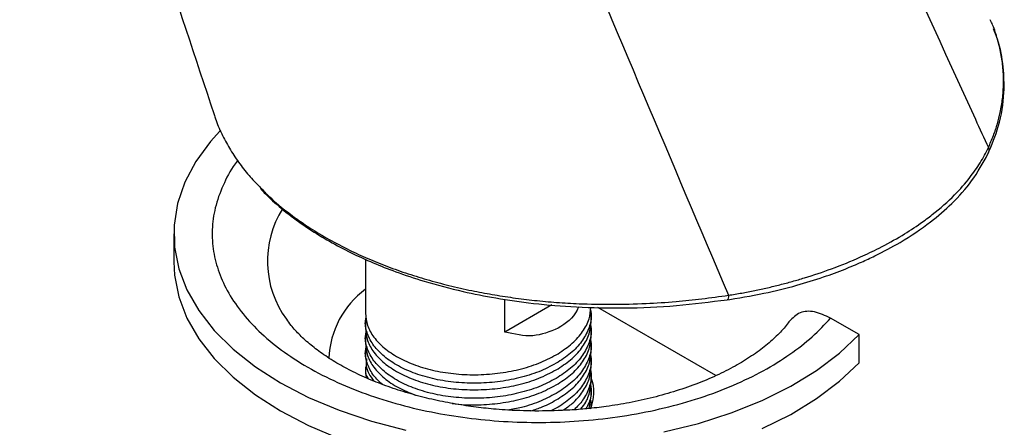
# Model space of a CAD drawing. Header units: millimetres. Extents: x 44 to 176, y 25 to 274.
# Tile 19 of 20: x 145 to 169, y 223 to 233. Entities that reach past the tile are written whole.
import ezdxf

# ---------------------------------------------------------------- set-up
doc = ezdxf.new("R2010")
doc.units = ezdxf.units.MM

msp = doc.modelspace()

# ---------------------------------------------------------------- linework, layer by layer
at = {"color": 7, "linetype": 'Continuous', "lineweight": 25}
for p, q in [((148.435, 227.672), (148.435, 226.991)), ((153.074, 227.056), (153.074, 225.751)), ((156.45, 225.295), (156.45, 226.088)), ((157.589, 225.952), (156.45, 225.295)), ((161.561, 224.241), (158.701, 225.892)), ((153.074, 225.546), (153.074, 225.387)), ((158.541, 225.569), (158.541, 225.728)), ((165.027, 225.234), (164.338, 225.632)), ((158.541, 225.205), (158.541, 225.364)), ((153.074, 225.182), (153.074, 225.023)), ((165.027, 224.554), (165.027, 225.234)), ((153.074, 224.818), (153.074, 224.66)), ((158.541, 224.841), (158.541, 225)), ((158.541, 224.478), (158.541, 224.636)), ((153.074, 224.454), (153.074, 224.296)), ((153.074, 224.296), (153.092, 224.193)), ((158.541, 224.114), (158.541, 224.272)), ((158.541, 223.75), (158.541, 223.908)), ((158.491, 223.446), (158.541, 223.75)), ((157.74, 223.475), (157.581, 223.394)), ((158.541, 223.484), (158.541, 223.544))]:
    msp.add_line(p, q, dxfattribs=at)
at = {"color": 7, "linetype": 'Continuous', "lineweight": 25, "flags": 128}
for points in [[(149.55, 230.151), (149.327, 229.904), (148.97, 229.42), (148.703, 228.917), (148.526, 228.401), (148.442, 227.877), (148.453, 227.351), (148.557, 226.828), (148.754, 226.315), (149.041, 225.816), (149.416, 225.336), (149.875, 224.882), (150.412, 224.457), (151.022, 224.066), (151.699, 223.714), (152.435, 223.404), (153.223, 223.139), (154.053, 222.922)], [(148.435, 226.991), (148.453, 226.671), (148.557, 226.148), (148.754, 225.634), (149.041, 225.135), (149.416, 224.656), (149.875, 224.201), (150.412, 223.776), (151.022, 223.386), (151.699, 223.033), (152.435, 222.723)], [(160.297, 222.881), (161.135, 223.087), (161.933, 223.341), (162.681, 223.642), (163.371, 223.985), (163.997, 224.368), (164.551, 224.786), (165.027, 225.234), (165.027, 225.234)], [(162.681, 222.961), (163.371, 223.305), (163.997, 223.687), (164.551, 224.105), (165.027, 224.554)]]:
    msp.add_lwpolyline(points, dxfattribs=at)
at = {"color": 8, "linetype": 'Continuous', "lineweight": 25}
msp.add_arc((153.069, 227.011), 2.367, 147.6215, 216.4311, dxfattribs=at)
at = {"color": 7, "linetype": 'Continuous', "lineweight": 25}
for centre, radius, start, end in [((154.374, 224.573), 2.186, 126.5055, 177.7013), ((157.639, 223.834), 0.968, 335.8496, 21.2641)]:
    msp.add_arc(centre, radius, start, end, dxfattribs=at)
for points, knots in [([(158.735, 250.479), (161.731, 243.846), (164.87, 236.94), (168.051, 229.986), (168.156, 229.757)], [-3.18143, -3.18143, -3.18143, -3.18143, 90.098802, 93.280232, 93.280232, 93.280232, 93.280232]), ([(144.704, 244.975), (145.361, 242.931), (146.915, 238.092), (148.498, 233.313), (149.412, 230.554)], [0, 0, 0, 0, 0.422558, 1, 1, 1, 1]), ([(168.156, 229.757), (168.199, 229.854), (168.283, 230.045), (168.377, 230.33), (168.452, 230.625), (168.506, 230.95), (168.53, 231.306), (168.516, 231.672), (168.467, 232.03), (168.381, 232.379), (168.294, 232.653), (168.223, 232.807), (168.204, 232.85)], [0, 0, 0, 0, 0.096063, 0.188636, 0.277613, 0.381865, 0.501989, 0.619123, 0.733101, 0.846331, 0.958054, 1, 1, 1, 1]), ([(168.145, 229.598), (168.238, 229.821), (168.441, 230.309), (168.553, 231.021), (168.526, 231.726), (168.441, 232.245), (168.313, 232.547), (168.278, 232.631)], [0, 0, 0, 0, 0.224457, 0.491802, 0.693838, 0.914735, 1, 1, 1, 1]), ([(149.414, 230.555), (149.423, 230.521), (149.469, 230.365), (149.59, 230.093), (149.775, 229.742), (149.998, 229.405), (150.235, 229.093), (150.424, 228.903), (150.512, 228.814)], [0, 0, 0, 0, 0.054154, 0.254001, 0.450918, 0.64485, 0.835765, 1, 1, 1, 1]), ([(161.78, 226.066), (162.097, 226.117), (162.691, 226.213), (163.484, 226.412), (164.136, 226.613), (164.656, 226.804), (165.067, 226.976), (165.518, 227.186), (166.099, 227.497), (166.729, 227.92), (167.306, 228.42), (167.797, 228.965), (168.026, 229.382), (168.147, 229.602)], [0, 0, 0, 0, 0.10846, 0.203198, 0.284258, 0.351664, 0.405401, 0.450542, 0.540895, 0.662374, 0.760854, 0.873405, 1, 1, 1, 1]), ([(161.866, 226.186), (161.919, 226.194), (162.026, 226.211), (162.185, 226.239), (162.343, 226.268), (162.499, 226.299), (162.654, 226.332), (162.808, 226.366), (162.96, 226.402), (163.111, 226.44), (163.261, 226.479), (163.41, 226.52), (163.557, 226.562), (163.879, 226.658), (164.394, 226.83), (164.996, 227.074), (165.563, 227.345), (166.052, 227.616), (166.475, 227.892), (166.911, 228.215), (167.325, 228.581), (167.648, 228.948), (167.841, 229.209), (167.958, 229.388), (168.065, 229.571), (168.125, 229.695), (168.156, 229.757)], [0, 0, 0, 0, 0.0181984, 0.0363212, 0.0543797, 0.0723846, 0.0903463, 0.1082752, 0.126179, 0.1440625, 0.1619296, 0.179784, 0.1976292, 0.2154684, 0.2980765, 0.3912215, 0.4541653, 0.5373864, 0.6110098, 0.6607337, 0.7674838, 0.8560603, 0.8917117, 0.9275362, 0.9636046, 1, 1, 1, 1]), ([(150.54, 228.755), (150.617, 228.676), (150.956, 228.334), (151.657, 227.796), (152.529, 227.298), (153.253, 226.968), (153.841, 226.737), (154.563, 226.497), (155.373, 226.284), (156.26, 226.107), (157.174, 225.976), (158.216, 225.889), (159.376, 225.867), (160.603, 225.919), (161.424, 226.025), (161.832, 226.078)], [0, 0, 0, 0, 0.035015, 0.152792, 0.260856, 0.312486, 0.362587, 0.423163, 0.502683, 0.566218, 0.638154, 0.71848, 0.807175, 0.904203, 1, 1, 1, 1]), ([(158.232, 225.902), (158.222, 225.877), (158.129, 225.641), (157.924, 225.506), (157.74, 225.386)], [0, 0, 0, 0, 0.1050315, 1, 1, 1, 1]), ([(157.74, 224.772), (157.859, 224.853), (158.098, 225.015), (158.346, 225.303), (158.505, 225.599), (158.525, 225.801), (158.534, 225.895)], [0, 0, 0, 0, 0.257586, 0.515171, 0.772757, 1, 1, 1, 1]), ([(158.524, 225.83), (158.53, 225.796), (158.559, 225.656), (158.501, 225.406), (158.349, 225.098), (158.098, 224.809), (157.859, 224.647), (157.74, 224.566)], [0, 0, 0, 0, 0.0744617, 0.3058463, 0.5372309, 0.7686154, 1, 1, 1, 1]), ([(164.338, 225.632), (164.206, 225.693), (163.941, 225.815), (163.576, 225.794), (163.417, 225.634), (163.336, 225.553)], [0, 0, 0, 0, 0.330638, 0.661391, 1, 1, 1, 1]), ([(157.269, 223.384), (157.024, 223.388), (156.679, 223.394), (156.173, 223.432), (155.746, 223.477), (155.248, 223.552), (154.742, 223.652), (154.235, 223.778), (153.74, 223.931), (153.268, 224.106), (152.827, 224.303), (152.424, 224.517), (152.063, 224.744), (151.748, 224.98), (151.484, 225.22), (151.288, 225.432), (151.202, 225.557), (151.169, 225.606)], [0, 0, 0, 0, 0.089076, 0.125439, 0.185521, 0.247538, 0.313591, 0.381907, 0.451726, 0.522446, 0.593652, 0.665074, 0.736577, 0.808179, 0.880089, 0.952665, 1, 1, 1, 1]), ([(157.74, 224.566), (157.606, 224.494), (157.339, 224.348), (156.859, 224.193), (156.344, 224.09), (155.807, 224.049), (155.271, 224.068), (154.754, 224.147), (154.279, 224.282), (153.862, 224.468), (153.52, 224.697), (153.264, 224.961), (153.114, 225.247), (153.056, 225.481), (153.085, 225.614), (153.092, 225.648)], [0, 0, 0, 0, 0.080995, 0.161989, 0.242984, 0.323979, 0.404973, 0.485968, 0.566963, 0.647957, 0.728952, 0.809947, 0.890941, 0.971936, 1, 1, 1, 1]), ([(163.338, 225.561), (163.329, 225.547), (163.268, 225.453), (163.096, 225.263), (162.819, 225.003), (162.479, 224.746), (162.084, 224.499), (161.636, 224.266), (161.142, 224.055), (160.609, 223.868), (160.047, 223.71), (159.479, 223.585), (158.941, 223.497), (158.46, 223.44), (157.914, 223.395), (157.522, 223.389), (157.269, 223.384)], [0, 0, 0, 0, 0.013704, 0.09377, 0.173015, 0.252057, 0.331121, 0.410393, 0.489821, 0.569162, 0.647875, 0.724744, 0.796235, 0.855378, 0.906682, 1, 1, 1, 1]), ([(157.74, 224.202), (157.606, 224.13), (157.339, 223.984), (156.859, 223.829), (156.344, 223.726), (155.807, 223.685), (155.271, 223.704), (154.754, 223.783), (154.279, 223.918), (153.862, 224.104), (153.52, 224.334), (153.264, 224.597), (153.114, 224.883), (153.056, 225.117), (153.085, 225.25), (153.092, 225.285)], [0, 0, 0, 0, 0.080995, 0.161989, 0.242984, 0.323979, 0.404973, 0.485968, 0.566963, 0.647957, 0.728952, 0.809947, 0.890941, 0.971936, 1, 1, 1, 1]), ([(157.74, 225.386), (157.54, 225.304), (157.139, 225.141), (156.68, 225.243), (156.45, 225.295)], [0, 0, 0, 0, 0.498043, 1, 1, 1, 1]), ([(158.524, 225.466), (158.53, 225.432), (158.559, 225.292), (158.501, 225.042), (158.349, 224.734), (158.098, 224.445), (157.859, 224.283), (157.74, 224.202)], [0, 0, 0, 0, 0.074462, 0.305846, 0.537231, 0.768615, 1, 1, 1, 1]), ([(158.524, 225.103), (158.53, 225.068), (158.559, 224.928), (158.501, 224.678), (158.349, 224.37), (158.098, 224.082), (157.859, 223.92), (157.74, 223.839)], [0, 0, 0, 0, 0.074462, 0.305846, 0.537231, 0.768615, 1, 1, 1, 1]), ([(153.478, 224.033), (153.408, 224.1), (153.247, 224.252), (153.115, 224.52), (153.056, 224.753), (153.085, 224.886), (153.092, 224.921)], [0, 0, 0, 0, 0.249017, 0.569062, 0.889107, 1, 1, 1, 1]), ([(153.074, 225.023), (153.084, 224.924), (153.104, 224.725), (153.267, 224.438), (153.52, 224.176), (153.858, 223.945), (154.142, 223.829), (154.283, 223.771)], [0, 0, 0, 0, 0.200576, 0.401153, 0.601729, 0.802306, 1, 1, 1, 1]), ([(153.103, 224.659), (153.095, 224.599), (153.068, 224.41), (153.192, 224.231), (153.277, 224.108)], [0, 0, 0, 0, 0.315132, 1, 1, 1, 1]), ([(158.524, 224.739), (158.53, 224.705), (158.559, 224.564), (158.501, 224.314), (158.349, 224.006), (158.098, 223.718), (157.859, 223.556), (157.74, 223.475)], [0, 0, 0, 0, 0.074462, 0.305846, 0.537231, 0.768615, 1, 1, 1, 1]), ([(153.147, 224.166), (153.125, 224.202), (153.068, 224.295), (153.09, 224.394), (153.103, 224.454)], [0, 0, 0, 0, 0.389296, 1, 1, 1, 1]), ([(157.857, 223.403), (157.935, 223.456), (158.13, 223.591), (158.346, 223.848), (158.511, 224.156), (158.531, 224.37), (158.541, 224.478)], [0, 0, 0, 0, 0.179352, 0.452901, 0.726451, 1, 1, 1, 1]), ([(158.524, 224.375), (158.531, 224.341), (158.559, 224.2), (158.499, 223.951), (158.365, 223.66), (158.202, 223.491), (158.129, 223.416)], [0, 0, 0, 0, 0.102836, 0.42239, 0.741945, 1, 1, 1, 1]), ([(158.297, 223.447), (158.309, 223.461), (158.407, 223.568), (158.505, 223.794), (158.529, 224.007), (158.541, 224.114)], [0, 0, 0, 0, 0.0654866, 0.5327433, 1, 1, 1, 1]), ([(155.172, 223.571), (155.206, 223.566), (155.41, 223.532), (155.809, 223.529), (156.344, 223.567), (156.859, 223.671), (157.339, 223.826), (157.606, 223.971), (157.74, 224.044)], [0, 0, 0, 0, 0.038375, 0.2307, 0.423025, 0.61535, 0.807675, 1, 1, 1, 1]), ([(158.524, 224.011), (158.53, 223.977), (158.558, 223.836), (158.522, 223.64), (158.439, 223.488), (158.412, 223.439)], [0, 0, 0, 0, 0.177694, 0.729864, 1, 1, 1, 1]), ([(157.74, 223.839), (157.606, 223.766), (157.338, 223.622), (156.917, 223.478), (156.631, 223.428), (156.518, 223.408)], [0, 0, 0, 0, 0.376806, 0.753612, 1, 1, 1, 1]), ([(157.082, 223.39), (157.175, 223.42), (157.417, 223.498), (157.617, 223.611), (157.74, 223.68)], [0, 0, 0, 0, 0.385013, 1, 1, 1, 1]), ([(158.524, 223.647), (158.532, 223.613), (158.549, 223.548), (158.533, 223.482), (158.525, 223.451)], [0, 0, 0, 0, 0.52384, 1, 1, 1, 1])]:
    msp.add_open_spline(points, degree=3, knots=knots, dxfattribs=at)
for points in [[(153.775, 245.531), (156.412, 239.097), (159.109, 232.649), (161.866, 226.186)], [(153.074, 225.751), (153.084, 225.652), (153.104, 225.453), (153.267, 225.166), (153.52, 224.903), (153.862, 224.674), (154.279, 224.487), (154.754, 224.352), (155.271, 224.273), (155.807, 224.254), (156.344, 224.296), (156.859, 224.398), (157.339, 224.554), (157.606, 224.699), (157.74, 224.772)], [(157.74, 224.408), (157.859, 224.489), (158.098, 224.651), (158.347, 224.939), (158.51, 225.248), (158.53, 225.462), (158.541, 225.569)], [(153.074, 225.387), (153.084, 225.288), (153.104, 225.089), (153.267, 224.802), (153.52, 224.539), (153.862, 224.31), (154.279, 224.124), (154.754, 223.988), (155.271, 223.909), (155.807, 223.89), (156.344, 223.932), (156.859, 224.034), (157.339, 224.19), (157.606, 224.335), (157.74, 224.408)], [(157.74, 224.044), (157.859, 224.125), (158.098, 224.287), (158.347, 224.575), (158.51, 224.884), (158.53, 225.098), (158.541, 225.205)], [(157.74, 223.68), (157.859, 223.761), (158.098, 223.923), (158.347, 224.212), (158.51, 224.52), (158.53, 224.734), (158.541, 224.841)]]:
    msp.add_open_spline(points, degree=3, dxfattribs=at)
at = {"color": 8, "linetype": 'Continuous', "lineweight": 25}
for points, knots in [([(168.156, 229.757), (168.16, 229.737), (168.168, 229.697), (168.164, 229.644), (168.15, 229.614), (168.145, 229.603)], [0, 0, 0, 0, 0.364131, 0.755218, 1, 1, 1, 1]), ([(149.982, 229.438), (149.979, 229.434), (149.835, 229.266), (149.648, 228.907), (149.439, 228.376), (149.352, 227.838), (149.372, 227.312), (149.494, 226.796), (149.718, 226.289), (150.046, 225.792), (150.486, 225.309), (151.027, 224.854), (151.666, 224.438), (152.388, 224.068), (153.175, 223.756), (154.012, 223.502), (154.874, 223.313), (155.752, 223.184), (156.646, 223.113), (157.557, 223.102), (158.487, 223.153), (159.411, 223.268), (160.319, 223.451), (161.185, 223.695), (161.99, 223.999), (162.721, 224.353), (163.357, 224.748), (163.908, 225.173), (164.195, 225.479), (164.338, 225.632)], [0, 0, 0, 0, 0.00088, 0.040217, 0.079546, 0.117396, 0.15524, 0.191891, 0.228534, 0.26699, 0.305439, 0.345034, 0.384622, 0.424217, 0.463805, 0.502261, 0.54071, 0.57736, 0.614003, 0.651854, 0.689698, 0.729034, 0.768363, 0.808089, 0.847808, 0.886762, 0.925709, 0.962856, 1, 1, 1, 1]), ([(150.512, 228.814), (150.58, 228.741), (150.797, 228.507), (151.194, 228.185), (151.675, 227.844), (152.134, 227.564), (152.603, 227.315), (153.076, 227.095), (153.548, 226.901), (154.043, 226.723), (154.559, 226.562), (155.096, 226.419), (155.625, 226.3), (156.143, 226.202), (156.649, 226.123), (157.17, 226.059), (157.704, 226.011), (158.33, 225.974), (159.053, 225.96), (159.837, 225.98), (160.563, 226.029), (161.23, 226.096), (161.651, 226.155), (161.866, 226.186)], [0, 0, 0, 0, 0.03249, 0.104064, 0.15456, 0.205146, 0.255829, 0.299334, 0.343184, 0.387379, 0.431922, 0.476818, 0.52207, 0.561159, 0.600908, 0.641307, 0.682334, 0.723967, 0.784238, 0.846737, 0.901967, 0.949918, 1, 1, 1, 1]), ([(161.866, 226.186), (161.863, 226.159), (161.859, 226.104), (161.845, 226.071), (161.834, 226.077), (161.832, 226.078)], [0, 0, 0, 0, 0.4413853, 0.8970744, 1, 1, 1, 1])]:
    msp.add_open_spline(points, degree=3, knots=knots, dxfattribs=at)

doc.saveas('drawing.dxf')
